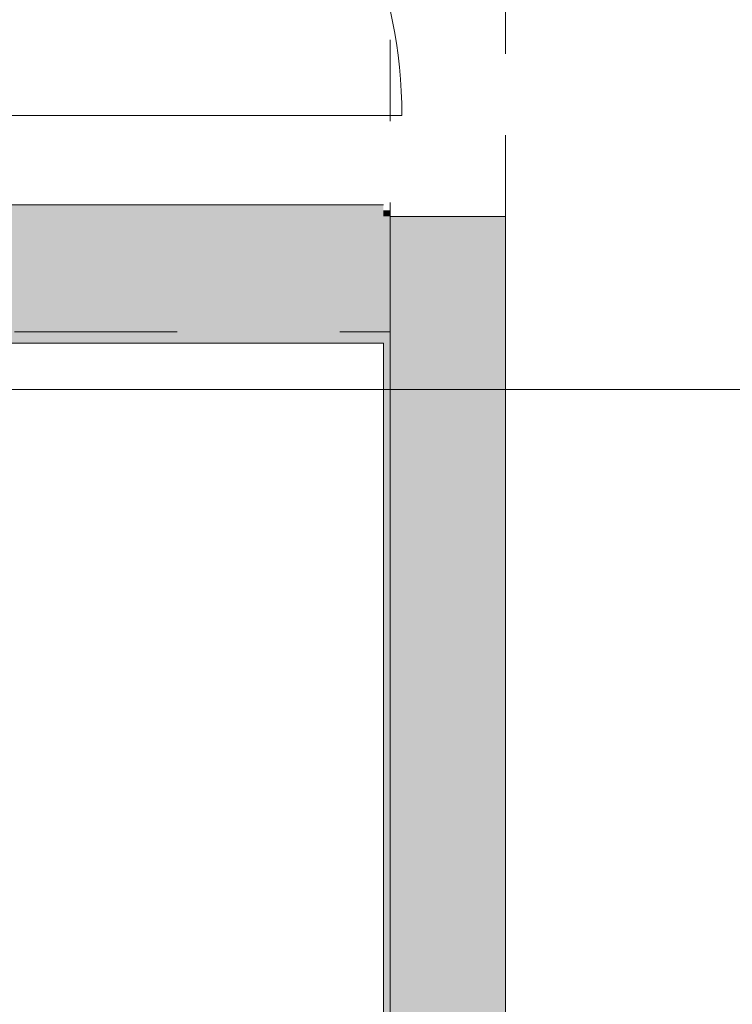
# Model space of a CAD drawing. Header units: millimetres. Extents: x -14761 to 157739, y -22400 to 107990.
# Tile 233 of 256: x 140382 to 141618, y 43933 to 45642. Entities that reach past the tile are written whole.
import ezdxf

# ---------------------------------------------------------------- set-up
doc = ezdxf.new("R2010")
doc.units = ezdxf.units.MM
doc.header["$MEASUREMENT"] = 0
doc.linetypes.add('короткая штриховая', pattern=[282.222222, 141.111111, -141.111111])
doc.linetypes.add('Штриховая', pattern=[564.444447, 282.222223, -282.222223])
for name, color, linetype in [('Конструктив - ГКЛ', 7, 'Continuous'), ('Конструктив - Стены Блок 200 нов', 7, 'Continuous'), ('Конструктив - Стены Внутр сущ.', 7, 'Continuous'), ('Элемент Модели - Зона', 7, 'Continuous'), ('Элемент Модели - Оси', 7, 'Continuous')]:
    doc.layers.add(name, color=color, linetype=linetype)

msp = doc.modelspace()

# ---------------------------------------------------------------- hatches: boundary and pattern name
at = {"layer": 'Конструктив - ГКЛ', "linetype": 'Continuous', "lineweight": 0, "true_color": 0x606060}
for points in [[(141013, 45300), (141025, 45300), (141025, 45310), (141013, 45310)], [(141013, 45100), (141013, 18325.1), (141025, 18325.1), (141025, 45100)]]:
    msp.add_hatch(color=251, dxfattribs=at).paths.add_polyline_path(points)
at = {"layer": 'Конструктив - Стены Блок 200 нов', "linetype": 'Continuous', "lineweight": 0, "true_color": 0x000000}
for points in [[(140345, 45300), (141013, 45300), (141013, 45320), (140345, 45320)], [(140325, 45100), (141013, 45100), (141013, 45300), (140325, 45300)], [(141013, 45300), (141013, 45100), (141025, 45100), (141025, 45300)], [(141020, 45300), (141020, 45100), (141025, 45100), (141025, 45300)], [(140125, 45100), (140125, 45080), (141013, 45080), (141013, 45100)]]:
    msp.add_hatch(color=18, dxfattribs=at).paths.add_polyline_path(points)
at = {"layer": 'Конструктив - Стены Внутр сущ.', "linetype": 'Continuous', "lineweight": 0, "true_color": 0x000000}
msp.add_hatch(color=18, dxfattribs=at).paths.add_polyline_path([(141025, 36000), (141225, 36000), (141225, 45300), (141025, 45300)])

# ---------------------------------------------------------------- linework, layer by layer
at = {"color": 7, "linetype": 'короткая штриховая', "lineweight": 15}
msp.add_lwpolyline([(141225, 47300), (141025, 47300), (141025, 45300), (141225, 45300)], close=True, dxfattribs=at)
at = {"layer": 'Конструктив - ГКЛ', "color": 7, "linetype": 'Continuous', "lineweight": 15}
for p, q in [((141025, 45310), (141013, 45310)), ((141025, 45310), (141013, 45310)), ((141025, 45100), (141025, 45300))]:
    msp.add_line(p, q, dxfattribs=at)
at = {"layer": 'Конструктив - ГКЛ', "color": 7, "linetype": 'Continuous', "lineweight": 15, "flags": 128}
for points in [[(141025, 18325.1), (141025, 45310)], [(141013, 45080), (141013, 18325.1)]]:
    msp.add_lwpolyline(points, dxfattribs=at)
at = {"layer": 'Конструктив - Стены Блок 200 нов', "color": 7, "linetype": 'Continuous', "lineweight": 15}
msp.add_line((140220, 45475), (141045, 45475), dxfattribs=at)
at = {"layer": 'Конструктив - Стены Блок 200 нов', "color": 7, "linetype": 'Continuous', "lineweight": 15, "flags": 128}
for points in [[(141013, 45320), (140345, 45320)], [(140125, 45080), (141013, 45080)]]:
    msp.add_lwpolyline(points, dxfattribs=at)
at = {"layer": 'Конструктив - Стены Блок 200 нов', "color": 7, "linetype": 'Continuous', "lineweight": 15}
msp.add_arc((140220, 45475), 825, 0, 90, dxfattribs=at)
at = {"layer": 'Конструктив - Стены Внутр сущ.', "color": 7, "linetype": 'Continuous', "lineweight": 15}
msp.add_line((141225, 45300), (141025, 45300), dxfattribs=at)
msp.add_line((141225, 45300), (141025, 45300), dxfattribs=at)
at = {"layer": 'Конструктив - Стены Внутр сущ.', "color": 7, "linetype": 'Continuous', "lineweight": 15, "flags": 128}
for points in [[(141025, 45300), (141025, 36000)], [(141225, 36000), (141225, 45300)]]:
    msp.add_lwpolyline(points, dxfattribs=at)
at = {"layer": 'Элемент Модели - Зона', "color": 7, "linetype": 'Штриховая', "lineweight": 15, "flags": 128}
for points in [[(36150, 44957.4), (36110, 44957.4), (36110, 36320), (41880.3, 36320), (41880.3, 39141.6), (45142.5, 42405.1), (45156.7, 42391), (45156.7, 42420), (63300, 42420), (63300, 42400), (77399.7, 42400), (77399.7, 42420), (114081.4, 42420), (117316.7, 39176.5), (117320.1, 38841.9), (117320.1, 36305), (117360, 36305), (117360, 34300), (117120, 34300), (117120, 35700), (116700, 35700), (116700, 36100), (108300, 36100), (108300, 35700), (107700, 35700), (107700, 36100), (99320, 36100), (99320, 26970), (107700, 26970), (107700, 27650), (108300, 27650), (108300, 26460), (112380, 26460), (112380, 27370), (112500, 27370), (112500, 21180.1), (117120, 21180.1), (117120, 26250), (116650, 26250), (116650, 27750), (117120, 27750), (117120, 32800), (117360, 32800), (117360, 20150.1), (117120, 20150.1), (117120, 20940.1), (99320, 20940.1), (99320, 14650.1), (117120, 14650.1), (117120, 17700.1), (116700.1, 17700.1), (116700.1, 18325.6), (117120, 18325.6), (117120, 18650.1), (117360, 18650.1), (117360, 18320.1), (120850, 18320.1), (120850, 37205.1), (120238.9, 37205.1), (120238.9, 45000), (125700, 45000), (125700, 45300), (126300, 45300), (126300, 45000), (141025, 45000), (141025, 45100), (140125, 45100), (140125, 47500), (132700, 47500), (132700, 53680), (130530, 53680), (130530, 54300), (129182.9, 54300), (126300, 54300), (126300, 53700), (125700, 53700), (125700, 54212.5), (124799.8, 54212.5), (117300, 54212.5), (117300, 53700), (116700, 53700), (116700, 54212.5), (108300, 54212.5), (108300, 53700), (107700, 53700), (107700, 54212.5), (99300, 54212.5), (99300, 53700), (98700, 53700), (98700, 54212.5), (90650, 54212.5), (90650, 53700), (90050, 53700), (89950, 53700), (89950, 48632.8), (77450.1, 48632.8), (77450.1, 53800), (77450.1, 61690), (77460.1, 61690), (77460.1, 67850), (74720, 67850), (74720, 59730), (73964.5, 59730), (73964.5, 54212), (72300.1, 54212), (72300.1, 53700), (71700.1, 53700), (71700.1, 54212), (63300, 54212), (63300, 53700), (62700, 53700), (62700, 54212), (61025, 54212), (61025, 46500), (61025, 45000), (54300, 45000), (54300, 44700), (53700, 44700), (53700, 45000), (45300, 45000), (45300, 44700), (44700, 44700), (44700, 45000), (36750, 45000), (36750, 44700), (36150, 44700)], [(120850, 18309.2), (120850, 18300.1), (122410, 18300.1), (122410, 18320.1), (125725, 18320.1), (125725, 24100), (125700, 24100), (125700, 25600), (125725, 25600), (125725, 26250), (125650, 26250), (125650, 27750), (125725, 27750), (125725, 28400), (125700, 28400), (125700, 29900), (125725, 29900), (125725, 35700), (125700, 35700), (125700, 36300), (126300, 36300), (126300, 35825), (134700, 35825), (134700, 36300), (135300, 36300), (135300, 35825), (141025, 35825), (141025, 45000), (138380.7, 45000), (135300, 45000), (135300, 44700), (134700, 44700), (134700, 45000), (126300, 45000), (126300, 44700), (125700, 44700), (125700, 45000), (122696.3, 45000), (122696.3, 42752.3), (124332.5, 42752.3), (124332.5, 39578.1), (122696.3, 39578.1), (122696.3, 37205.1), (120850, 37205.1)]]:
    msp.add_lwpolyline(points, close=True, dxfattribs=at)
at = {"layer": 'Элемент Модели - Оси', "color": 7, "linetype": 'Continuous', "lineweight": 15}
msp.add_line((-12760.6, 45000), (155650, 45000), dxfattribs=at)

doc.saveas('drawing.dxf')
